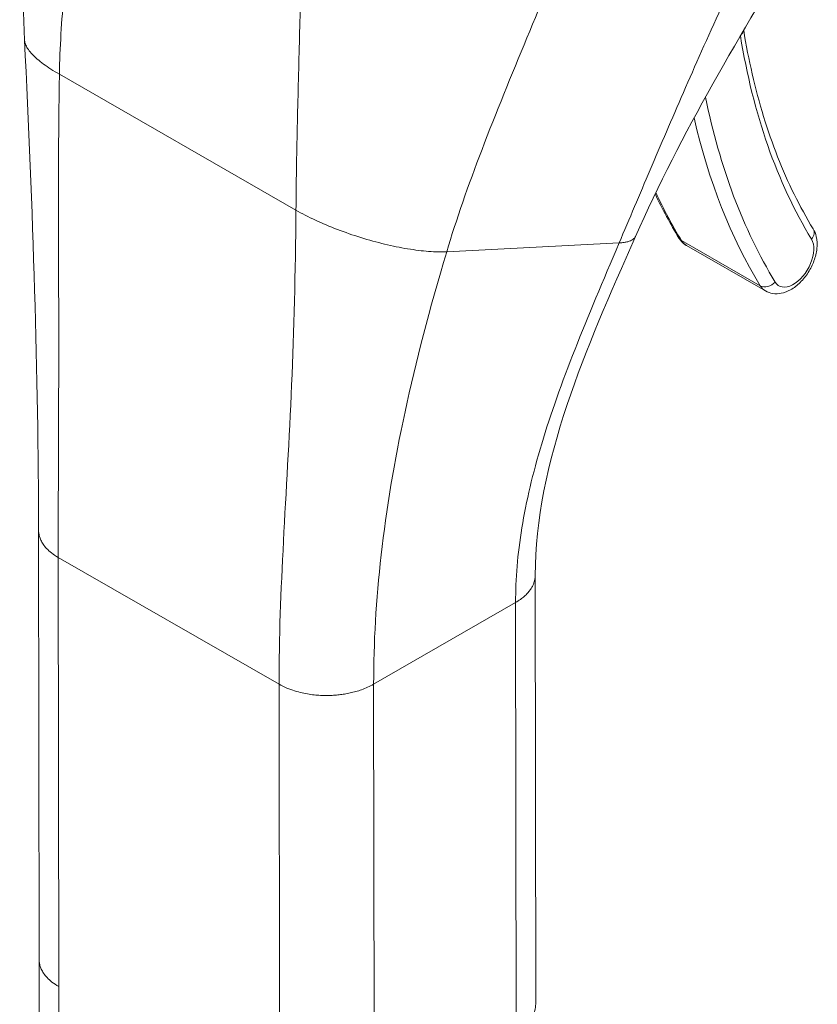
# Model space of a CAD drawing. Header units: inches. Extents: x 15 to 411, y 12 to 253.
# Tile 76 of 88: x 379.34 to 380.34, y 129.18 to 130.42. Entities that reach past the tile are written whole.
import ezdxf

# ---------------------------------------------------------------- set-up
doc = ezdxf.new("R2010")
doc.units = ezdxf.units.IN
doc.header["$LTSCALE"] = 25
doc.header["$MEASUREMENT"] = 0
doc.layers.add('Visible (ANSI)', color=7, linetype='Continuous', lineweight=5)
doc.layers.add('Visible Narrow (ANSI)', color=7, linetype='Continuous', lineweight=5)

msp = doc.modelspace()

# ---------------------------------------------------------------- linework, layer by layer
at = {"layer": 'Visible (ANSI)'}
for p, q in [((380.17839, 130.13212), (380.27781, 130.07501)), ((379.36206, 129.23199), (379.36146, 129.77313)), ((379.98814, 129.17534), (379.98755, 129.71647)), ((379.36208, 129.23094), (379.36335, 128.08173))]:
    msp.add_line(p, q, dxfattribs=at)
for points in [[(379.34375, 130.39131), (379.33762, 130.51554), (379.34577, 130.64387), (379.3488, 130.77197)], [(380.32414, 130.52607), (380.24659, 130.39965), (380.17122, 130.27331), (380.11385, 130.14351)], [(379.36146, 129.77313), (379.36125, 129.96792), (379.3542, 130.17927), (379.34375, 130.39131)], [(380.12879, 130.21895), (380.12879, 130.21895), (380.12879, 130.21895), (380.12879, 130.21895)], [(380.13868, 130.19726), (380.14791, 130.17793), (380.15791, 130.1594), (380.16866, 130.14171)], [(379.68497, 130.10618), (379.68497, 130.10618), (379.68497, 130.10618), (379.68497, 130.10618)], [(379.8093, 129.85088), (379.8093, 129.85088), (379.8093, 129.85088), (379.8093, 129.85088)], [(379.36206, 129.23199), (379.36206, 129.23199), (379.36206, 129.23199), (379.36206, 129.23199)], [(379.98814, 129.17534), (379.98814, 129.17534), (379.98814, 129.17533), (379.98814, 129.17533)]]:
    msp.add_open_spline(points, degree=3, dxfattribs=at)
for points, knots in [([(380.25038, 130.40377), (380.25343, 130.38497), (380.25701, 130.3666), (380.26536, 130.33026), (380.27015, 130.3123), (380.28084, 130.27746), (380.28673, 130.26057), (380.29958, 130.2279), (380.30653, 130.21213), (380.32148, 130.18177), (380.32947, 130.16718), (380.33796, 130.15321)], [2.96186744, 2.96186744, 2.96186744, 2.96186744, 3.02250546, 3.02250546, 3.0849866, 3.0849866, 3.14746775, 3.14746775, 3.2099489, 3.2099489, 3.27243005, 3.27243005, 3.27243005, 3.27243005]), ([(380.27781, 130.07501), (380.28072, 130.07334), (380.28395, 130.07225), (380.29073, 130.07123), (380.29427, 130.07138), (380.30183, 130.07285), (380.30577, 130.07441), (380.31387, 130.07892), (380.31794, 130.08209), (380.32544, 130.08952), (380.32885, 130.0938), (380.33468, 130.10297), (380.33711, 130.10785), (380.34081, 130.1179), (380.34208, 130.12307), (380.34319, 130.13341), (380.34302, 130.13859), (380.34105, 130.14693), (380.3398, 130.15018), (380.33796, 130.15321)], [3.5810753, 3.5810753, 3.5810753, 3.5810753, 3.8025848, 3.8025848, 4.0453386, 4.0453386, 4.3473773, 4.3473773, 4.7073556, 4.7073556, 5.0748556, 5.0748556, 5.437405, 5.437405, 5.8022456, 5.8022456, 6.1703066, 6.1703066, 6.4140227, 6.4140227, 6.4140227, 6.4140227]), ([(380.11384, 130.14351), (380.08226, 130.07206), (380.05134, 130.00189), (380.00353, 129.85902), (379.98747, 129.78553), (379.98755, 129.71647)], [0, 0, 0, 0, 0.9274907, 0.9274907, 1.8857844, 1.8857844, 1.8857844, 1.8857844]), ([(380.16866, 130.14171), (380.16913, 130.14095), (380.16963, 130.1402), (380.17071, 130.13874), (380.17129, 130.13803), (380.17252, 130.13667), (380.17318, 130.13602), (380.17456, 130.13478), (380.17528, 130.13419), (380.17679, 130.1331), (380.17758, 130.13259), (380.17839, 130.13212)], [3.27243005, 3.27243005, 3.27243005, 3.27243005, 3.3341591, 3.3341591, 3.39588816, 3.39588816, 3.45761722, 3.45761722, 3.51934628, 3.51934628, 3.58107534, 3.58107534, 3.58107534, 3.58107534])]:
    msp.add_open_spline(points, degree=3, knots=knots, dxfattribs=at)
at = {"layer": 'Visible Narrow (ANSI)'}
for p, q in [((379.69018, 130.38736), (379.69018, 130.38736)), ((379.69023, 130.38914), (379.69023, 130.38914)), ((379.38764, 130.34824), (379.68592, 130.17692)), ((379.87594, 130.12444), (380.09338, 130.13556)), ((380.17186, 130.13863), (380.27129, 130.08152)), ((379.67894, 129.92455), (379.67894, 129.92455)), ((379.8054, 129.8282), (379.8054, 129.8282)), ((379.8065, 129.83477), (379.8065, 129.83477)), ((379.79577, 129.76243), (379.79577, 129.76243)), ((379.38677, 129.19773), (379.38617, 129.73887)), ((379.38617, 129.73887), (379.66456, 129.57896)), ((379.78387, 129.57905), (379.96284, 129.68211)), ((379.96343, 129.14097), (379.96284, 129.68211)), ((379.66516, 129.03783), (379.66456, 129.57896)), ((379.78447, 129.03791), (379.78387, 129.57905)), ((379.38677, 129.19773), (379.38804, 128.04747))]:
    msp.add_line(p, q, dxfattribs=at)
for centre, major_axis, ratio, start_param, end_param in [((381.13816, 131.08523), (-0.6373, -1.10952), 0.578826, 5.6629398, 5.97454), ((380.23622, 130.40326), (0.01388, 0.00222), 0.6631797, 5.5245781, 6.040981), ((381.13802, 131.08513), (-0.67361, -1.17275), 0.578826, 5.6515503, 5.6515524), ((381.13816, 131.08523), (-0.67372, -1.17292), 0.578826, 5.7014435, 5.97454), ((381.12822, 131.09095), (-0.68072, -1.18512), 0.578826, 5.7263055, 5.97454), ((381.02879, 131.14805), (-0.68072, -1.18512), 0.578826, 5.8963698, 5.97454), ((380.32595, 130.14591), (0.01202, 0.0073), 0.7769177, 5.1167524, 6.2831853), ((380.18068, 130.14901), (-0.01202, -0.0073), 0.7769177, 0, 0.404366), ((380.2036, 130.17601), (-0.02521, -0.04389), 0.578826, 5.97454, 6.2831853), ((380.31297, 130.1132), (-0.01821, -0.0317), 0.578826, 5.97454, 9.1161327), ((380.2801, 130.09191), (-0.01202, -0.0073), 0.7769177, 0.404366, 1.9751647), ((380.30302, 130.11891), (-0.02521, -0.04389), 0.578826, 5.97454, 6.2831853)]:
    msp.add_ellipse(centre, major_axis=major_axis, ratio=ratio, start_param=start_param, end_param=end_param, dxfattribs=at)
for points, knots in [([(379.38764, 130.34824), (379.38822, 130.38172), (379.39042, 130.41602), (379.39358, 130.45029), (379.39674, 130.48457), (379.40086, 130.51881), (379.40532, 130.55209), (379.40979, 130.58537), (379.41459, 130.61769), (379.41927, 130.64863)], [0, 0, 0, 0, 0.3333333, 0.3333333, 0.3333333, 0.6666667, 0.6666667, 0.6666667, 1, 1, 1, 1]), ([(380.09338, 130.13556), (380.10629, 130.16596), (380.11923, 130.19649), (380.13258, 130.22787), (380.14593, 130.25925), (380.15969, 130.29148), (380.17442, 130.32531), (380.18915, 130.35915), (380.20484, 130.3946), (380.22214, 130.43232), (380.23945, 130.47003), (380.25836, 130.51002), (380.27935, 130.55228)], [0, 0, 0, 0, 0.25, 0.25, 0.25, 0.5, 0.5, 0.5, 0.75, 0.75, 0.75, 1, 1, 1, 1]), ([(379.87594, 130.12444), (379.88802, 130.16475), (379.90305, 130.20772), (379.92047, 130.25338), (379.93789, 130.29904), (379.95774, 130.34737), (379.97707, 130.39398), (379.99641, 130.44059), (380.0152, 130.48551), (380.03263, 130.52955)], [0, 0, 0, 0, 0.33333333, 0.33333333, 0.33333333, 0.66666667, 0.66666667, 0.66666667, 0.99999988, 0.99999988, 0.99999988, 0.99999988]), ([(379.68592, 130.17692), (379.68621, 130.21056), (379.68681, 130.24578), (379.68758, 130.28142), (379.68835, 130.31707), (379.68929, 130.35314), (379.69021, 130.38846), (379.69113, 130.42377), (379.69203, 130.45832), (379.69275, 130.49155)], [0, 0, 0, 0, 0.3333333, 0.3333333, 0.3333333, 0.6666667, 0.6666667, 0.6666667, 1, 1, 1, 1]), ([(379.34375, 130.39131), (379.34385, 130.38929), (379.3444, 130.38714), (379.34541, 130.38488), (379.34699, 130.38134), (379.34968, 130.37753), (379.35342, 130.37354), (379.35716, 130.36955), (379.36196, 130.36538), (379.3677, 130.36114), (379.37343, 130.35689), (379.3801, 130.35257), (379.38764, 130.34824)], [0.48040561, 0.48040561, 0.48040561, 0.48040561, 0.57142857, 0.57142857, 0.57142857, 0.71428571, 0.71428571, 0.71428571, 0.85714286, 0.85714286, 0.85714286, 1, 1, 1, 1]), ([(379.38617, 129.73887), (379.38611, 129.79737), (379.38649, 129.85784), (379.38668, 129.92223), (379.38687, 129.98663), (379.3868, 130.0549), (379.38666, 130.12535), (379.38651, 130.19579), (379.38626, 130.26838), (379.38764, 130.34824)], [0, 0, 0, 0, 0.3333333, 0.3333333, 0.3333333, 0.6666667, 0.6666667, 0.6666667, 1, 1, 1, 1]), ([(379.66456, 129.57896), (379.6645, 129.63747), (379.66694, 129.69676), (379.67019, 129.75939), (379.67345, 129.82202), (379.67745, 129.88796), (379.6804, 129.95663), (379.68334, 130.02529), (379.68521, 130.09667), (379.68592, 130.17692)], [0, 0, 0, 0, 0.3333333, 0.3333333, 0.3333333, 0.6666667, 0.6666667, 0.6666667, 1, 1, 1, 1]), ([(379.68592, 130.17692), (379.69346, 130.17259), (379.70168, 130.16835), (379.71046, 130.16426), (379.71923, 130.16017), (379.72855, 130.15623), (379.73817, 130.15254), (379.7478, 130.14885), (379.75774, 130.14541), (379.76774, 130.1423), (379.77775, 130.13919), (379.78783, 130.1364), (379.79773, 130.13402), (379.80763, 130.13164), (379.81734, 130.12965), (379.82666, 130.12811), (379.83598, 130.12657), (379.84489, 130.12547), (379.85314, 130.12485), (379.86139, 130.12424), (379.86898, 130.12409), (379.87594, 130.12444)], [0, 0, 0, 0, 0.1428571, 0.1428571, 0.1428571, 0.2857143, 0.2857143, 0.2857143, 0.4285714, 0.4285714, 0.4285714, 0.5714286, 0.5714286, 0.5714286, 0.7142857, 0.7142857, 0.7142857, 0.8571429, 0.8571429, 0.8571429, 1, 1, 1, 1]), ([(379.96284, 129.68211), (379.9628, 129.71146), (379.96532, 129.74291), (379.97074, 129.77625), (379.97616, 129.8096), (379.98447, 129.84484), (379.99573, 129.88233), (380.00699, 129.91982), (380.02124, 129.95954), (380.03772, 130.00143), (380.05421, 130.04332), (380.07291, 130.08737), (380.09338, 130.13556)], [0, 0, 0, 0, 0.25, 0.25, 0.25, 0.5, 0.5, 0.5, 0.75, 0.75, 0.75, 1, 1, 1, 1]), ([(380.09338, 130.13556), (380.09566, 130.13568), (380.09774, 130.13588), (380.09959, 130.13616), (380.1012, 130.1364), (380.10264, 130.13669), (380.10394, 130.13703), (380.10404, 130.13706), (380.10414, 130.13708), (380.10424, 130.13711), (380.10553, 130.13746), (380.10667, 130.13784), (380.10768, 130.13827), (380.10862, 130.13867), (380.10945, 130.1391), (380.11018, 130.13956), (380.11025, 130.1396), (380.11032, 130.13965), (380.11038, 130.13969), (380.11098, 130.14008), (380.11151, 130.1405), (380.11197, 130.14093), (380.11247, 130.14139), (380.11288, 130.14188), (380.11321, 130.14238), (380.11339, 130.14264), (380.11355, 130.14292), (380.11369, 130.14319), (380.11375, 130.1433), (380.1138, 130.1434), (380.11385, 130.14351)], [0, 0, 0, 0, 0.06687773, 0.06687773, 0.06687773, 0.125, 0.125, 0.125, 0.12956596, 0.12956596, 0.12956596, 0.18883853, 0.18883853, 0.18883853, 0.24461551, 0.24461551, 0.24461551, 0.25, 0.25, 0.25, 0.29705712, 0.29705712, 0.29705712, 0.34776633, 0.34776633, 0.34776633, 0.375, 0.375, 0.375, 0.38550585, 0.38550585, 0.38550585, 0.38550585]), ([(379.78387, 129.57905), (379.78381, 129.63094), (379.78683, 129.68497), (379.79333, 129.74211), (379.79982, 129.79925), (379.80984, 129.85948), (379.82346, 129.92267), (379.83709, 129.98587), (379.85426, 130.05205), (379.87594, 130.12444)], [0, 0, 0, 0, 0.3333333, 0.3333333, 0.3333333, 0.6666667, 0.6666667, 0.6666667, 1, 1, 1, 1]), ([(379.36146, 129.77313), (379.36146, 129.77211), (379.3616, 129.76965), (379.36237, 129.76555), (379.36411, 129.76074), (379.36697, 129.75561), (379.37126, 129.75019), (379.37736, 129.74452), (379.38293, 129.74073), (379.38617, 129.73887)], [0.55201824, 0.55201824, 0.55201824, 0.55201824, 0.6, 0.66666667, 0.73333333, 0.8, 0.86666667, 0.93333333, 1, 1, 1, 1]), ([(379.96284, 129.68211), (379.96509, 129.68341), (379.96913, 129.68602), (379.97401, 129.68993), (379.97795, 129.69381), (379.98108, 129.69765), (379.98354, 129.70147), (379.98539, 129.7053), (379.98669, 129.70918), (379.9874, 129.71289), (379.98755, 129.71535), (379.98755, 129.71647)], [0, 0, 0, 0, 0.0625, 0.125, 0.1875, 0.25, 0.3125, 0.375, 0.4375, 0.5, 0.55081243, 0.55081243, 0.55081243, 0.55081243]), ([(379.38677, 129.19773), (379.38353, 129.19959), (379.38074, 129.20149), (379.37833, 129.20338), (379.37592, 129.20527), (379.37389, 129.20716), (379.37216, 129.20901), (379.37042, 129.21086), (379.36899, 129.21267), (379.3678, 129.21443), (379.36661, 129.21619), (379.36566, 129.2179), (379.36489, 129.21955), (379.36413, 129.22121), (379.36355, 129.22281), (379.36311, 129.22437), (379.36268, 129.22592), (379.3624, 129.22743), (379.36224, 129.22889), (379.36212, 129.22994), (379.36206, 129.23097), (379.36206, 129.23199)], [0, 0, 0, 0, 0.06666667, 0.06666667, 0.06666667, 0.13333333, 0.13333333, 0.13333333, 0.2, 0.2, 0.2, 0.26666667, 0.26666667, 0.26666667, 0.33333333, 0.33333333, 0.33333333, 0.4, 0.4, 0.4, 0.44792996, 0.44792996, 0.44792996, 0.44792996]), ([(379.98814, 129.17533), (379.98814, 129.17421), (379.98808, 129.17311), (379.98795, 129.17202), (379.98779, 129.17068), (379.98754, 129.16936), (379.9872, 129.16806), (379.98685, 129.16675), (379.98642, 129.16546), (379.98589, 129.16418), (379.98537, 129.16289), (379.98475, 129.16162), (379.98403, 129.16034), (379.98332, 129.15907), (379.9825, 129.15779), (379.98156, 129.15651), (379.98063, 129.15524), (379.97959, 129.15395), (379.97841, 129.15267), (379.97723, 129.15138), (379.97592, 129.15009), (379.97445, 129.14879), (379.97298, 129.14749), (379.97135, 129.14619), (379.96953, 129.14488), (379.9677, 129.14358), (379.96568, 129.14227), (379.96343, 129.14097)], [0.44929285, 0.44929285, 0.44929285, 0.44929285, 0.5, 0.5, 0.5, 0.5625, 0.5625, 0.5625, 0.625, 0.625, 0.625, 0.6875, 0.6875, 0.6875, 0.75, 0.75, 0.75, 0.8125, 0.8125, 0.8125, 0.875, 0.875, 0.875, 0.9375, 0.9375, 0.9375, 1, 1, 1, 1])]:
    msp.add_open_spline(points, degree=3, knots=knots, dxfattribs=at)
msp.add_open_spline([(379.66456, 129.57896), (379.6678, 129.5771), (379.67441, 129.5739), (379.68426, 129.5704), (379.6937, 129.56794), (379.70263, 129.5663), (379.71099, 129.56531), (379.71885, 129.56482), (379.72627, 129.56475), (379.73339, 129.56503), (379.74033, 129.56564), (379.74723, 129.56659), (379.75418, 129.56791), (379.76131, 129.56968), (379.76864, 129.572), (379.77621, 129.575), (379.78132, 129.57758), (379.78387, 129.57905)], degree=3, dxfattribs=at)

doc.saveas('drawing.dxf')
